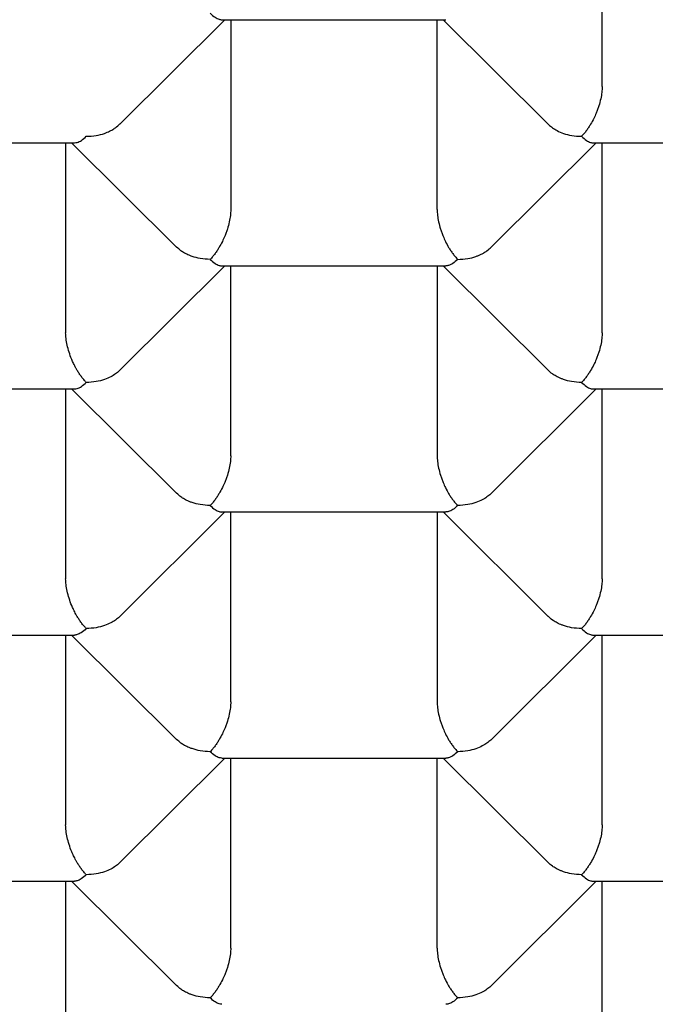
# Model space of a CAD drawing. Header units: millimetres. Extents: x 8 to 543, y 12 to 399.
# Tile 25 of 37: x 285.2 to 287.42, y 329.13 to 332.57. Entities that reach past the tile are written whole.
import ezdxf

# ---------------------------------------------------------------- set-up
doc = ezdxf.new("R2010")
doc.units = ezdxf.units.MM

msp = doc.modelspace()

# ---------------------------------------------------------------- linework, layer by layer
at = {"color": 7, "linetype": 'Continuous', "lineweight": 30}
for p, q in [((287.2372, 332.3355), (287.2372, 332.9992)), ((285.5504, 332.2042), (285.9176, 332.569)), ((285.9072, 332.569), (286.6905, 332.569)), ((285.9382, 332.569), (285.9382, 331.9053)), ((286.6599, 331.9053), (286.6599, 332.569)), ((286.6805, 332.569), (287.0476, 332.2043)), ((284.6085, 332.1388), (285.3919, 332.1388)), ((285.3608, 332.1388), (285.3608, 331.4751)), ((285.3815, 332.1388), (285.7486, 331.774)), ((286.8494, 331.774), (287.2166, 332.1388)), ((287.2063, 332.1388), (287.9896, 332.1388)), ((287.2372, 331.4751), (287.2372, 332.1388)), ((285.5505, 331.3439), (285.9176, 331.7086)), ((285.9072, 331.7086), (286.6905, 331.7086)), ((285.9382, 331.045), (285.9382, 331.7086)), ((286.6599, 331.7086), (286.6599, 331.045)), ((286.6805, 331.7086), (287.0477, 331.3439)), ((284.6085, 331.2784), (285.3919, 331.2784)), ((285.3608, 331.2784), (285.3608, 330.6148)), ((285.3815, 331.2784), (285.7486, 330.9137)), ((286.8495, 330.9138), (287.2166, 331.2784)), ((287.2063, 331.2784), (287.9896, 331.2784)), ((287.2372, 330.6148), (287.2372, 331.2784)), ((285.5505, 330.4836), (285.9176, 330.8483)), ((285.9072, 330.8483), (286.6905, 330.8483)), ((285.9382, 330.1846), (285.9382, 330.8483)), ((286.6599, 330.8483), (286.6599, 330.1846)), ((286.6805, 330.8483), (287.0477, 330.4835)), ((284.6085, 330.4181), (285.3915, 330.4181)), ((285.3608, 330.4181), (285.3608, 329.7544)), ((285.3815, 330.4181), (285.7486, 330.0533)), ((286.8495, 330.0534), (287.2166, 330.4181)), ((287.2063, 330.4181), (287.9896, 330.4181)), ((287.2372, 329.7544), (287.2372, 330.4181)), ((285.5505, 329.6232), (285.9176, 329.9879)), ((285.9075, 329.9879), (286.6905, 329.9879)), ((285.9382, 329.3242), (285.9382, 329.9879)), ((286.6599, 329.3242), (286.6599, 329.9879)), ((286.6805, 329.9879), (287.0477, 329.6231)), ((284.6085, 329.5577), (285.3915, 329.5577)), ((285.3608, 329.5577), (285.3608, 328.894)), ((285.3815, 329.5577), (285.7486, 329.1929)), ((286.8495, 329.193), (287.2166, 329.5577)), ((287.2063, 329.5577), (287.9896, 329.5577)), ((287.2372, 328.894), (287.2372, 329.5577))]:
    msp.add_line(p, q, dxfattribs=at)
for points, knots in [([(285, 336.8259), (285.072, 336.8256), (285.2159, 336.825), (285.4316, 336.8198), (285.6475, 336.8115), (285.8633, 336.7998), (286.0791, 336.7847), (286.2936, 336.7663), (286.5067, 336.7446), (286.7184, 336.7197), (286.9288, 336.6915), (287.1379, 336.6601), (287.3453, 336.6255), (287.5511, 336.5877), (287.755, 336.5467), (287.9602, 336.5019), (288.1664, 336.4531), (288.3734, 336.4001), (288.5776, 336.3439), (288.7776, 336.2847), (288.9732, 336.2229), (289.1644, 336.1584), (289.3525, 336.0908), (289.5372, 336.0204), (289.7184, 335.947), (289.896, 335.8708), (290.0699, 335.7918), (290.2429, 335.7087), (290.4145, 335.6214), (290.5843, 335.5297), (290.7495, 335.4353), (290.9072, 335.3397), (291.0575, 335.2432), (291.2007, 335.146), (291.3392, 335.0466), (291.4728, 334.9451), (291.6015, 334.8414), (291.7251, 334.7358), (291.8436, 334.6282), (291.9589, 334.5169), (292.0703, 334.4019), (292.1777, 334.2831), (292.2791, 334.1626), (292.3727, 334.0424), (292.4589, 333.9228), (292.538, 333.8039), (292.6113, 333.6838), (292.6787, 333.5625), (292.7403, 333.4403), (292.796, 333.3171), (292.8458, 333.1931), (292.8903, 333.0662), (292.9291, 332.9365), (292.9619, 332.804), (292.988, 332.671), (293.0047, 332.556), (293.0148, 332.4591), (293.0207, 332.3804), (293.0242, 332.3017), (293.0256, 332.2077), (293.023, 332.0986), (293.0143, 331.9745), (292.9996, 331.8502), (292.9791, 331.7259), (292.9526, 331.6018), (292.9203, 331.4783), (292.8823, 331.3557), (292.8385, 331.2338), (292.7891, 331.1127), (292.734, 330.9925), (292.6732, 330.8731), (292.6068, 330.7547), (292.5349, 330.6374), (292.4562, 330.5193), (292.3705, 330.4007), (292.2775, 330.2816), (292.1786, 330.1641), (292.0749, 330.0492), (291.9665, 329.937), (291.8537, 329.8274), (291.7356, 329.7197), (291.6124, 329.6139), (291.4842, 329.5101), (291.351, 329.4083), (291.2129, 329.3087), (291.0677, 329.2097), (290.9151, 329.1114), (290.7549, 329.0141), (290.5899, 328.9195), (290.423, 328.8292), (290.2545, 328.7432), (290.0848, 328.6612), (289.9113, 328.5819), (289.734, 328.5055), (289.553, 328.4318), (289.3686, 328.3611), (289.1809, 328.2933), (288.9867, 328.2274), (288.786, 328.1637), (288.5787, 328.1023), (288.3684, 328.0444), (288.1588, 327.9909), (287.9501, 327.9417), (287.7427, 327.8965), (287.5332, 327.8547), (287.3218, 327.8162), (287.1086, 327.7811), (286.8937, 327.7494), (286.6774, 327.7211), (286.4562, 327.6958), (286.23, 327.6738), (285.999, 327.6552), (285.7671, 327.6405), (285.5677, 327.6312), (285.4012, 327.6256), (285.2676, 327.6224), (285.1338, 327.6204), (285.0446, 327.6202), (285, 327.62)], [0, 0, 0, 0, 0.008562, 0.017126, 0.025688, 0.034306, 0.042926, 0.051544, 0.060113, 0.068684, 0.077255, 0.085824, 0.094392, 0.102963, 0.111535, 0.120103, 0.129088, 0.138077, 0.147065, 0.156051, 0.164847, 0.173647, 0.182447, 0.191243, 0.200039, 0.208839, 0.217639, 0.226435, 0.235684, 0.244937, 0.25419, 0.263438, 0.272235, 0.281035, 0.289834, 0.298631, 0.307427, 0.316227, 0.325027, 0.333823, 0.343072, 0.352325, 0.361577, 0.370826, 0.379622, 0.388422, 0.397222, 0.406018, 0.414815, 0.423615, 0.432414, 0.441211, 0.45046, 0.459712, 0.468965, 0.478214, 0.483657, 0.489101, 0.49455, 0.5, 0.508592, 0.517186, 0.525778, 0.534428, 0.543078, 0.551728, 0.560326, 0.568928, 0.577529, 0.586128, 0.594727, 0.603328, 0.61193, 0.620528, 0.629548, 0.638572, 0.647596, 0.656616, 0.665412, 0.674212, 0.683012, 0.691808, 0.700605, 0.709404, 0.718204, 0.727001, 0.736249, 0.745502, 0.754755, 0.764004, 0.7728, 0.7816, 0.7904, 0.799196, 0.807992, 0.816792, 0.825592, 0.834388, 0.843637, 0.85289, 0.862142, 0.871391, 0.880188, 0.888987, 0.897787, 0.906584, 0.91538, 0.92418, 0.93298, 0.941776, 0.951025, 0.960278, 0.96953, 0.978779, 0.984081, 0.989384, 0.994692, 1, 1, 1, 1]), ([(285.866, 332.5916), (285.8718, 332.5864), (285.8826, 332.5766), (285.8946, 332.571), (285.9022, 332.5693), (285.9055, 332.5689), (285.9071, 332.569), (285.9072, 332.569)], [0, 0, 0, 0, 0.4024868, 0.7491102, 0.8722774, 0.9865269, 1, 1, 1, 1]), ([(285, 326.8943), (285.0629, 326.8945), (285.1865, 326.8949), (285.3686, 326.8982), (285.5444, 326.9032), (285.7136, 326.9099), (285.8763, 326.918), (286.0324, 326.9274), (286.1781, 326.9376), (286.3137, 326.9483), (286.4395, 326.9592), (286.5597, 326.9707), (286.6745, 326.9825), (286.7838, 326.9945), (286.8939, 327.0074), (287.0041, 327.0212), (287.1135, 327.0356), (287.2151, 327.0498), (287.3091, 327.0635), (287.3955, 327.0766), (287.4694, 327.0883), (287.5318, 327.0985), (287.5838, 327.1071), (287.6312, 327.1152), (287.674, 327.1226), (287.7131, 327.1295), (287.7612, 327.1381), (287.822, 327.1492), (287.8981, 327.1634), (287.9807, 327.1794), (288.0695, 327.1972), (288.1646, 327.2168), (288.2567, 327.2365), (288.3448, 327.256), (288.4281, 327.2749), (288.5147, 327.2952), (288.6046, 327.3168), (288.6977, 327.3399), (288.7939, 327.3645), (288.8926, 327.3906), (288.9925, 327.4178), (289.0904, 327.4453), (289.1838, 327.4722), (289.2708, 327.4981), (289.3517, 327.5227), (289.4264, 327.546), (289.4953, 327.5679), (289.5586, 327.5884), (289.616, 327.6074), (289.6675, 327.6246), (289.7069, 327.638), (289.7358, 327.6479), (289.7552, 327.6546), (289.7722, 327.6605), (289.7864, 327.6655), (289.7982, 327.6696), (289.8098, 327.6736), (289.8236, 327.6785), (289.8417, 327.6849), (289.8634, 327.6926), (289.8878, 327.7014), (289.9139, 327.7108), (289.9474, 327.723), (289.9891, 327.7383), (290.0396, 327.7571), (290.0966, 327.7786), (290.1604, 327.8031), (290.2312, 327.8309), (290.3066, 327.861), (290.3849, 327.893), (290.4645, 327.9263), (290.5795, 327.9754), (290.7281, 328.0413), (290.8738, 328.1093), (290.9831, 328.1622), (291.0576, 328.199), (291.1314, 328.2363), (291.2045, 328.2739), (291.2765, 328.3119), (291.3408, 328.3465), (291.3956, 328.3765), (291.4398, 328.401), (291.4782, 328.4226), (291.5109, 328.4412), (291.5381, 328.4568), (291.5575, 328.468), (291.5706, 328.4756), (291.5786, 328.4803), (291.5858, 328.4844), (291.5944, 328.4895), (291.6067, 328.4967), (291.6226, 328.5061), (291.6413, 328.5171), (291.6616, 328.5292), (291.6836, 328.5424), (291.7058, 328.5558), (291.7274, 328.569), (291.7559, 328.5864), (291.7903, 328.6076), (291.8304, 328.6327), (291.8696, 328.6576), (291.9099, 328.6834), (291.9471, 328.7076), (291.9808, 328.7298), (292.0104, 328.7495), (292.0388, 328.7685), (292.0638, 328.7855), (292.083, 328.7986), (292.0967, 328.808), (292.106, 328.8144), (292.1139, 328.8199), (292.1222, 328.8256), (292.1342, 328.8339), (292.1507, 328.8454), (292.1724, 328.8607), (292.1979, 328.8787), (292.2269, 328.8994), (292.2583, 328.9221), (292.3138, 328.9626), (292.3924, 329.0214), (292.4663, 329.0788), (292.5145, 329.117), (292.5358, 329.1341), (292.555, 329.1496), (292.5716, 329.1631), (292.5858, 329.1747), (292.5977, 329.1845), (292.6096, 329.1943), (292.6236, 329.2059), (292.6419, 329.2212), (292.6639, 329.2397), (292.6876, 329.2598), (292.7131, 329.2817), (292.7387, 329.3039), (292.7641, 329.3261), (292.7872, 329.3466), (292.8084, 329.3655), (292.8285, 329.3837), (292.8479, 329.4013), (292.8672, 329.419), (292.8841, 329.4346), (292.8985, 329.4481), (292.911, 329.4598), (292.925, 329.4729), (292.9412, 329.4882), (292.9598, 329.506), (292.9796, 329.5252), (292.9995, 329.5445), (293.0247, 329.5693), (293.0541, 329.5986), (293.0867, 329.6316), (293.1151, 329.6608), (293.1398, 329.6865), (293.1611, 329.7089), (293.1795, 329.7285), (293.1951, 329.7453), (293.2066, 329.7577), (293.2148, 329.7667), (293.2217, 329.7742), (293.2308, 329.7841), (293.242, 329.7965), (293.2549, 329.8109), (293.2684, 329.8259), (293.2823, 329.8416), (293.2994, 329.861), (293.3191, 329.8837), (293.3412, 329.9094), (293.3618, 329.9337), (293.3807, 329.9562), (293.3956, 329.9741), (293.4065, 329.9874), (293.4142, 329.9968), (293.4212, 330.0054), (293.4275, 330.0131), (293.4339, 330.021), (293.4413, 330.0303), (293.4507, 330.042), (293.4621, 330.0563), (293.4751, 330.0728), (293.4888, 330.0903), (293.5022, 330.1076), (293.5186, 330.129), (293.5374, 330.1538), (293.5572, 330.1803), (293.5741, 330.2032), (293.5884, 330.2228), (293.6009, 330.2403), (293.6106, 330.2538), (293.6178, 330.2639), (293.6234, 330.2718), (293.6297, 330.2809), (293.6377, 330.2922), (293.6473, 330.3061), (293.6585, 330.3222), (293.6734, 330.3441), (293.6909, 330.3702), (293.7101, 330.3992), (293.7275, 330.4258), (293.743, 330.4499), (293.7566, 330.4714), (293.7685, 330.4904), (293.7776, 330.5051), (293.7845, 330.5163), (293.7902, 330.5257), (293.7967, 330.5364), (293.8045, 330.5492), (293.8162, 330.5688), (293.8314, 330.5945), (293.8494, 330.6257), (293.8674, 330.6574), (293.8851, 330.6891), (293.9008, 330.7179), (293.9139, 330.7424), (293.924, 330.7616), (293.9323, 330.7775), (293.9399, 330.792), (293.9477, 330.8074), (293.9557, 330.8231), (293.9635, 330.8387), (293.9711, 330.854), (293.9793, 330.8706), (293.988, 330.8888), (293.9974, 330.9083), (294.0066, 330.9279), (294.0152, 330.9464), (294.0225, 330.9623), (294.0286, 330.9757), (294.034, 330.9877), (294.0394, 330.9998), (294.046, 331.0147), (294.0538, 331.0326), (294.0628, 331.0535), (294.0732, 331.0781), (294.0848, 331.1062), (294.0975, 331.1377), (294.1096, 331.1685), (294.1207, 331.1974), (294.1304, 331.2233), (294.1393, 331.2477), (294.1483, 331.2727), (294.1575, 331.2991), (294.1669, 331.3265), (294.176, 331.354), (294.1852, 331.3823), (294.1945, 331.4117), (294.2039, 331.4427), (294.2133, 331.4745), (294.2226, 331.5069), (294.2315, 331.5394), (294.2389, 331.5675), (294.2448, 331.5902), (294.249, 331.607), (294.2529, 331.623), (294.257, 331.64), (294.2617, 331.6597), (294.2666, 331.6814), (294.2717, 331.7041), (294.2766, 331.7269), (294.2813, 331.7495), (294.2857, 331.7711), (294.2895, 331.7909), (294.2928, 331.808), (294.2957, 331.8241), (294.2989, 331.8415), (294.3025, 331.8622), (294.3064, 331.8855), (294.3103, 331.9099), (294.314, 331.9344), (294.319, 331.9688), (294.3247, 332.0122), (294.3308, 332.0641), (294.3359, 332.1148), (294.3403, 332.165), (294.3434, 332.2092), (294.3458, 332.2489), (294.3476, 332.2864), (294.3488, 332.3204), (294.3496, 332.3502), (294.35, 332.3744), (294.3504, 332.3999), (294.3504, 332.4185), (294.3505, 332.4274)], [0, 0, 0, 0, 0.012974, 0.025513, 0.037617, 0.049286, 0.06052, 0.071319, 0.081683, 0.090801, 0.099552, 0.107938, 0.115957, 0.123611, 0.130898, 0.139142, 0.146861, 0.154054, 0.160722, 0.166865, 0.172483, 0.176529, 0.18025, 0.183647, 0.186719, 0.189467, 0.192075, 0.197099, 0.202602, 0.208583, 0.215043, 0.221982, 0.2294, 0.235277, 0.241425, 0.247841, 0.254527, 0.261483, 0.268709, 0.276204, 0.283839, 0.291452, 0.298617, 0.305335, 0.311606, 0.31743, 0.322806, 0.32781, 0.332352, 0.336432, 0.340049, 0.34176, 0.343337, 0.344705, 0.345842, 0.346749, 0.34753, 0.348625, 0.350084, 0.351888, 0.353865, 0.355973, 0.358214, 0.362, 0.366112, 0.370549, 0.375986, 0.381844, 0.388122, 0.394789, 0.401533, 0.408269, 0.42412, 0.439934, 0.446632, 0.453323, 0.460007, 0.466685, 0.473356, 0.479945, 0.484639, 0.488811, 0.49246, 0.495587, 0.498191, 0.500272, 0.501209, 0.501982, 0.502591, 0.503279, 0.504475, 0.506187, 0.507895, 0.509922, 0.512158, 0.514346, 0.516475, 0.518545, 0.522785, 0.526755, 0.530573, 0.534643, 0.538999, 0.541967, 0.545055, 0.548163, 0.550803, 0.552906, 0.554184, 0.55513, 0.555843, 0.556703, 0.557749, 0.559648, 0.561959, 0.564681, 0.567814, 0.571312, 0.5749, 0.585929, 0.597355, 0.599974, 0.602486, 0.604712, 0.606649, 0.608298, 0.609659, 0.610844, 0.61247, 0.614631, 0.617328, 0.620307, 0.623117, 0.626523, 0.629621, 0.632411, 0.635057, 0.637482, 0.639909, 0.642343, 0.644783, 0.646312, 0.647843, 0.649572, 0.651657, 0.654099, 0.656794, 0.659404, 0.661903, 0.666779, 0.671168, 0.67507, 0.678403, 0.68135, 0.683924, 0.686125, 0.687953, 0.6888, 0.689627, 0.690901, 0.692689, 0.694454, 0.696498, 0.698543, 0.700533, 0.704012, 0.707309, 0.710425, 0.713344, 0.715941, 0.717245, 0.718439, 0.719523, 0.720497, 0.721389, 0.722527, 0.724001, 0.725809, 0.727952, 0.730227, 0.732402, 0.734478, 0.738264, 0.741666, 0.744379, 0.746807, 0.748967, 0.750858, 0.751818, 0.752701, 0.753777, 0.755169, 0.756876, 0.758899, 0.761097, 0.764916, 0.768449, 0.771696, 0.774612, 0.777227, 0.779516, 0.781479, 0.782547, 0.783577, 0.784854, 0.786398, 0.78821, 0.791887, 0.795625, 0.799395, 0.803198, 0.806933, 0.809627, 0.811889, 0.81372, 0.815246, 0.817031, 0.819147, 0.820762, 0.822544, 0.824495, 0.826615, 0.828904, 0.831318, 0.833494, 0.835345, 0.836875, 0.838155, 0.839539, 0.841077, 0.843324, 0.845781, 0.848321, 0.851841, 0.855498, 0.859172, 0.862472, 0.865421, 0.868048, 0.870867, 0.873947, 0.877094, 0.880213, 0.883325, 0.886718, 0.890226, 0.893838, 0.897494, 0.901188, 0.904832, 0.90698, 0.908839, 0.910477, 0.912362, 0.914576, 0.91709, 0.91965, 0.922202, 0.924745, 0.92724, 0.929453, 0.931346, 0.932985, 0.934825, 0.937184, 0.939872, 0.942619, 0.945345, 0.948051, 0.954077, 0.959788, 0.965339, 0.970936, 0.976215, 0.980183, 0.984496, 0.989089, 0.991914, 0.994792, 0.997495, 1, 1, 1, 1]), ([(287.2372, 332.3355), (287.237, 332.3288), (287.2364, 332.3152), (287.2322, 332.2919), (287.2273, 332.2736), (287.2233, 332.2612), (287.2211, 332.2548), (287.2187, 332.2484), (287.2145, 332.2379), (287.2072, 332.2224), (287.1982, 332.206), (287.1896, 332.1921), (287.1821, 332.1813), (287.1739, 332.1707), (287.1681, 332.1646), (287.1651, 332.1614)], [0, 0, 0, 0, 0.1112533, 0.2270258, 0.3485209, 0.3799693, 0.4118561, 0.4441956, 0.4770013, 0.5734838, 0.6926658, 0.7608861, 0.8348426, 0.9145449, 1, 1, 1, 1]), ([(285.433, 332.1614), (285.4447, 332.162), (285.4663, 332.163), (285.4905, 332.1694), (285.5058, 332.1752), (285.5145, 332.1792), (285.5223, 332.1832), (285.529, 332.1873), (285.5389, 332.1938), (285.5453, 332.1999), (285.5501, 332.2045)], [0, 0, 0, 0, 0.263186, 0.489843, 0.570382, 0.645089, 0.713982, 0.777081, 0.834413, 1, 1, 1, 1]), ([(287.0477, 332.2043), (287.0485, 332.2035), (287.0511, 332.2008), (287.0562, 332.1965), (287.0657, 332.1893), (287.0804, 332.1802), (287.1029, 332.1706), (287.1317, 332.163), (287.1534, 332.162), (287.1651, 332.1614)], [0, 0, 0, 0, 0.028196, 0.096507, 0.166127, 0.320075, 0.510241, 0.736847, 1, 1, 1, 1]), ([(285.3919, 332.1391), (285.3951, 332.1393), (285.4027, 332.1398), (285.4165, 332.1465), (285.4272, 332.1562), (285.433, 332.1614)], [0, 0, 0, 0, 0.250465, 0.597266, 1, 1, 1, 1]), ([(287.1651, 332.1614), (287.1708, 332.1562), (287.1816, 332.1465), (287.1936, 332.1409), (287.2013, 332.1391), (287.2045, 332.1387), (287.2061, 332.1388), (287.2063, 332.1388)], [0, 0, 0, 0, 0.4024868, 0.7491102, 0.8722774, 0.9865269, 1, 1, 1, 1]), ([(285.9382, 331.9053), (285.9379, 331.8986), (285.9374, 331.885), (285.9332, 331.8617), (285.9283, 331.8434), (285.9243, 331.831), (285.922, 331.8246), (285.9196, 331.8183), (285.9154, 331.8078), (285.9082, 331.7922), (285.8992, 331.7758), (285.8906, 331.7619), (285.8831, 331.7511), (285.8748, 331.7405), (285.869, 331.7344), (285.866, 331.7312)], [0, 0, 0, 0, 0.111253, 0.227026, 0.348521, 0.379969, 0.411856, 0.444196, 0.477001, 0.573484, 0.692666, 0.760886, 0.834843, 0.914545, 1, 1, 1, 1]), ([(286.6599, 331.9053), (286.6601, 331.8986), (286.6606, 331.885), (286.6647, 331.8616), (286.6697, 331.8434), (286.6738, 331.831), (286.676, 331.8246), (286.6784, 331.8182), (286.6827, 331.8078), (286.6896, 331.7921), (286.6984, 331.7756), (286.7071, 331.7618), (286.7147, 331.751), (286.7232, 331.7405), (286.729, 331.7344), (286.7321, 331.7312)], [0, 0, 0, 0, 0.111253, 0.227026, 0.348521, 0.379969, 0.411856, 0.444196, 0.477001, 0.573484, 0.692666, 0.760886, 0.834843, 0.914545, 1, 1, 1, 1]), ([(285.866, 331.7312), (285.8544, 331.7318), (285.8327, 331.7329), (285.8085, 331.7395), (285.7932, 331.7453), (285.7845, 331.7492), (285.7768, 331.7531), (285.77, 331.7571), (285.7601, 331.7636), (285.7537, 331.7698), (285.7489, 331.7744)], [0, 0, 0, 0, 0.263142, 0.489761, 0.570286, 0.644981, 0.713862, 0.776951, 0.834274, 1, 1, 1, 1]), ([(286.7321, 331.7312), (286.7437, 331.7318), (286.7654, 331.7328), (286.7896, 331.7392), (286.8049, 331.745), (286.8136, 331.749), (286.8213, 331.753), (286.8281, 331.7571), (286.8379, 331.7636), (286.8444, 331.7698), (286.8491, 331.7743)], [0, 0, 0, 0, 0.263186, 0.489843, 0.570382, 0.645089, 0.713982, 0.777081, 0.834413, 1, 1, 1, 1]), ([(285.866, 331.7312), (285.8718, 331.726), (285.8826, 331.7163), (285.8946, 331.7107), (285.9022, 331.709), (285.9055, 331.7086), (285.9071, 331.7086), (285.9072, 331.7087)], [0, 0, 0, 0, 0.402487, 0.74911, 0.872277, 0.986527, 1, 1, 1, 1]), ([(286.7321, 331.7312), (286.7262, 331.726), (286.7153, 331.7164), (286.703, 331.7108), (286.6954, 331.7091), (286.6923, 331.7087), (286.6907, 331.7087), (286.6905, 331.7087)], [0, 0, 0, 0, 0.40186, 0.747943, 0.870919, 0.98499, 1, 1, 1, 1]), ([(285, 327.5719), (285.0522, 327.572), (285.1548, 327.5724), (285.3062, 327.5749), (285.4525, 327.5788), (285.5936, 327.584), (285.7288, 327.5902), (285.8581, 327.5974), (285.9815, 327.6053), (286.0999, 327.614), (286.2199, 327.6237), (286.3409, 327.6346), (286.4621, 327.6466), (286.5762, 327.6588), (286.6832, 327.6712), (286.7831, 327.6835), (286.8753, 327.6955), (286.96, 327.7071), (287.0372, 327.7181), (287.1079, 327.7286), (287.1721, 327.7385), (287.2298, 327.7477), (287.281, 327.756), (287.3261, 327.7635), (287.3651, 327.7701), (287.3977, 327.7758), (287.4237, 327.7803), (287.4431, 327.7837), (287.4559, 327.786), (287.4637, 327.7874), (287.4704, 327.7886), (287.4796, 327.7903), (287.4921, 327.7925), (287.5066, 327.7952), (287.5223, 327.798), (287.5392, 327.8011), (287.5571, 327.8045), (287.5836, 327.8094), (287.6198, 327.8163), (287.666, 327.8252), (287.7148, 327.8348), (287.7647, 327.8449), (287.8153, 327.8553), (287.8666, 327.8661), (287.9452, 327.8829), (288.0522, 327.9066), (288.1883, 327.9384), (288.3282, 327.9727), (288.4721, 328.0099), (288.6097, 328.0472), (288.7407, 328.0845), (288.8646, 328.1212), (288.991, 328.1603), (289.0929, 328.193), (289.1699, 328.2185), (289.2214, 328.2359), (289.2733, 328.2536), (289.3255, 328.2718), (289.3769, 328.29), (289.4259, 328.3076), (289.4708, 328.324), (289.5127, 328.3394), (289.5511, 328.3538), (289.5856, 328.3669), (289.6147, 328.378), (289.6363, 328.3863), (289.6515, 328.3922), (289.6615, 328.3961), (289.6696, 328.3992), (289.6774, 328.4023), (289.6882, 328.4065), (289.7044, 328.4129), (289.7268, 328.4218), (289.7532, 328.4323), (289.7878, 328.4462), (289.8294, 328.4632), (289.8861, 328.4866), (289.9532, 328.5148), (290.03, 328.548), (290.1084, 328.5826), (290.1747, 328.6126), (290.2281, 328.6372), (290.2683, 328.656), (290.306, 328.6738), (290.3407, 328.6904), (290.3736, 328.7063), (290.4091, 328.7236), (290.4478, 328.7427), (290.4908, 328.7642), (290.5371, 328.7877), (290.5875, 328.8136), (290.633, 328.8374), (290.6723, 328.8583), (290.7029, 328.8747), (290.7309, 328.8899), (290.7525, 328.9017), (290.7684, 328.9104), (290.7795, 328.9165), (290.7891, 328.9218), (290.7984, 328.927), (290.8101, 328.9335), (290.8258, 328.9423), (290.8461, 328.9537), (290.869, 328.9667), (290.8931, 328.9804), (290.9168, 328.9941), (290.9499, 329.0133), (290.9913, 329.0376), (291.0385, 329.0658), (291.0809, 329.0915), (291.1182, 329.1144), (291.1511, 329.1349), (291.1772, 329.1513), (291.1972, 329.164), (291.2118, 329.1733), (291.2227, 329.1803), (291.2318, 329.1861), (291.241, 329.1921), (291.2534, 329.2001), (291.2719, 329.2121), (291.2954, 329.2275), (291.3225, 329.2454), (291.3489, 329.263), (291.3741, 329.28), (291.3987, 329.2966), (291.4223, 329.3128), (291.4444, 329.3281), (291.4639, 329.3417), (291.4803, 329.3532), (291.4937, 329.3627), (291.505, 329.3707), (291.5161, 329.3786), (291.5288, 329.3876), (291.5442, 329.3987), (291.5623, 329.4118), (291.5826, 329.4265), (291.6116, 329.4478), (291.647, 329.4741), (291.687, 329.5044), (291.723, 329.532), (291.7548, 329.5567), (291.7807, 329.5771), (291.8033, 329.595), (291.8251, 329.6125), (291.8498, 329.6325), (291.8763, 329.6541), (291.903, 329.6762), (291.9292, 329.6981), (291.9545, 329.7195), (291.9784, 329.74), (291.9991, 329.7578), (292.0162, 329.7728), (292.0306, 329.7854), (292.0452, 329.7982), (292.0611, 329.8124), (292.079, 329.8284), (292.0984, 329.8459), (292.1184, 329.8642), (292.1384, 329.8825), (292.1593, 329.902), (292.181, 329.9224), (292.2028, 329.943), (292.2221, 329.9616), (292.2374, 329.9763), (292.2502, 329.9888), (292.2625, 330.0009), (292.2772, 330.0153), (292.2934, 330.0315), (292.3145, 330.0527), (292.3389, 330.0774), (292.3656, 330.1049), (292.39, 330.1304), (292.4116, 330.1532), (292.4287, 330.1716), (292.4418, 330.1857), (292.4521, 330.1969), (292.4629, 330.2087), (292.4756, 330.2226), (292.4904, 330.239), (292.5068, 330.2574), (292.5229, 330.2756), (292.5384, 330.2933), (292.5529, 330.31), (292.5669, 330.3262), (292.5794, 330.3409), (292.5901, 330.3535), (292.5995, 330.3648), (292.6104, 330.3777), (292.624, 330.3941), (292.6405, 330.4142), (292.658, 330.4357), (292.6755, 330.4575), (292.6981, 330.486), (292.725, 330.5206), (292.7549, 330.5599), (292.7826, 330.5971), (292.8089, 330.6332), (292.8355, 330.6703), (292.8637, 330.7107), (292.8884, 330.747), (292.9086, 330.7772), (292.9221, 330.7976), (292.9333, 330.8149), (292.9428, 330.8296), (292.9512, 330.8428), (292.9595, 330.8558), (292.97, 330.8725), (292.9836, 330.8944), (293.0007, 330.9222), (293.0198, 330.9542), (293.0392, 330.987), (293.0579, 331.0197), (293.0752, 331.0503), (293.0913, 331.0796), (293.1057, 331.1061), (293.1182, 331.1296), (293.1294, 331.151), (293.1406, 331.1727), (293.1526, 331.1962), (293.1656, 331.2223), (293.1791, 331.2499), (293.1918, 331.2764), (293.2033, 331.3008), (293.2132, 331.3222), (293.2219, 331.3414), (293.2301, 331.3597), (293.2384, 331.3784), (293.2487, 331.402), (293.2608, 331.4303), (293.2747, 331.4638), (293.2877, 331.4959), (293.2995, 331.526), (293.3096, 331.5523), (293.3186, 331.5765), (293.3253, 331.5946), (293.3299, 331.6072), (293.3329, 331.6156), (293.3364, 331.6255), (293.3409, 331.6384), (293.3467, 331.6549), (293.3526, 331.6722), (293.3566, 331.6841), (293.3583, 331.6892)], [0, 0, 0, 0, 0.013558, 0.026681, 0.039369, 0.05162, 0.063435, 0.074613, 0.08537, 0.095704, 0.105615, 0.116864, 0.127513, 0.137563, 0.147013, 0.155863, 0.164112, 0.171571, 0.17846, 0.18478, 0.19053, 0.19571, 0.20032, 0.204361, 0.207909, 0.21086, 0.213212, 0.214966, 0.216122, 0.21668, 0.217092, 0.217954, 0.219164, 0.220487, 0.221912, 0.223439, 0.225069, 0.226802, 0.230656, 0.234937, 0.23944, 0.244011, 0.248651, 0.253359, 0.258136, 0.270376, 0.283045, 0.296142, 0.309707, 0.32381, 0.335456, 0.347447, 0.359783, 0.372464, 0.377541, 0.382671, 0.387855, 0.393092, 0.398375, 0.403384, 0.407952, 0.412081, 0.416181, 0.419729, 0.422723, 0.425164, 0.426416, 0.427449, 0.428263, 0.428919, 0.429873, 0.431615, 0.433968, 0.436846, 0.439865, 0.444798, 0.449963, 0.457841, 0.466203, 0.474778, 0.483285, 0.487715, 0.492129, 0.496319, 0.500004, 0.503606, 0.507302, 0.511862, 0.516615, 0.521842, 0.52758, 0.533829, 0.537484, 0.541194, 0.544475, 0.547262, 0.548761, 0.550065, 0.551173, 0.55214, 0.553352, 0.55528, 0.557694, 0.560554, 0.563454, 0.56629, 0.569063, 0.575346, 0.581276, 0.586271, 0.59095, 0.595055, 0.598533, 0.60072, 0.602557, 0.604044, 0.604833, 0.605981, 0.607545, 0.609525, 0.613001, 0.616524, 0.619914, 0.623171, 0.626295, 0.629463, 0.632416, 0.634981, 0.637147, 0.638915, 0.640321, 0.64164, 0.643328, 0.645387, 0.647816, 0.650616, 0.653578, 0.659572, 0.66508, 0.670103, 0.674564, 0.678409, 0.681053, 0.684155, 0.687724, 0.691661, 0.69558, 0.699372, 0.703109, 0.706745, 0.710023, 0.71236, 0.714441, 0.716533, 0.718948, 0.721686, 0.72469, 0.72787, 0.730968, 0.733978, 0.737681, 0.741213, 0.744317, 0.746933, 0.748538, 0.750527, 0.752907, 0.755669, 0.7585, 0.763301, 0.767775, 0.771922, 0.775658, 0.778822, 0.780783, 0.782433, 0.784205, 0.786423, 0.789088, 0.792041, 0.795163, 0.797732, 0.800406, 0.803048, 0.805355, 0.807316, 0.808943, 0.810621, 0.813371, 0.816585, 0.819973, 0.823335, 0.826671, 0.833104, 0.839224, 0.844593, 0.850015, 0.855537, 0.861306, 0.868126, 0.87171, 0.874714, 0.877189, 0.879346, 0.881206, 0.882992, 0.885071, 0.888529, 0.892584, 0.897224, 0.902445, 0.906852, 0.911342, 0.915665, 0.919428, 0.922712, 0.925704, 0.928594, 0.931919, 0.935716, 0.939648, 0.943607, 0.946901, 0.949923, 0.952578, 0.954971, 0.957565, 0.96039, 0.964854, 0.969357, 0.97428, 0.978184, 0.981812, 0.985102, 0.988114, 0.989235, 0.990322, 0.991582, 0.993285, 0.995435, 0.998031, 1, 1, 1, 1]), ([(285.433, 331.301), (285.43, 331.3042), (285.4242, 331.3103), (285.416, 331.3209), (285.4085, 331.3317), (285.4021, 331.342), (285.3968, 331.3512), (285.3924, 331.3594), (285.3885, 331.3673), (285.385, 331.3746), (285.3794, 331.3876), (285.3725, 331.4066), (285.3659, 331.4315), (285.3616, 331.4548), (285.3611, 331.4685), (285.3608, 331.4751)], [0, 0, 0, 0, 0.085442, 0.165135, 0.239087, 0.307307, 0.35777, 0.404579, 0.447745, 0.48728, 0.523202, 0.651453, 0.772947, 0.888728, 1, 1, 1, 1]), ([(287.2372, 331.4751), (287.237, 331.4685), (287.2364, 331.4548), (287.2322, 331.4315), (287.2273, 331.4132), (287.2233, 331.4008), (287.2211, 331.3945), (287.2187, 331.3881), (287.2145, 331.3776), (287.2072, 331.362), (287.1982, 331.3456), (287.1896, 331.3317), (287.1821, 331.3209), (287.1739, 331.3103), (287.1681, 331.3042), (287.1651, 331.301)], [0, 0, 0, 0, 0.111253, 0.227026, 0.348521, 0.379969, 0.411856, 0.444196, 0.477001, 0.573484, 0.692666, 0.760886, 0.834843, 0.914545, 1, 1, 1, 1]), ([(285.5504, 331.344), (285.5496, 331.3432), (285.547, 331.3405), (285.5419, 331.3361), (285.5324, 331.3289), (285.5176, 331.32), (285.4952, 331.3106), (285.4664, 331.3028), (285.4447, 331.3016), (285.433, 331.301)], [0, 0, 0, 0, 0.0283361, 0.0966371, 0.1662475, 0.3201727, 0.5103119, 0.7368849, 1, 1, 1, 1]), ([(287.1651, 331.301), (287.1534, 331.3016), (287.1317, 331.3028), (287.1075, 331.3093), (287.0922, 331.3151), (287.0835, 331.319), (287.0758, 331.323), (287.0691, 331.3269), (287.0592, 331.3334), (287.0527, 331.3396), (287.048, 331.3442)], [0, 0, 0, 0, 0.263142, 0.489761, 0.570286, 0.644981, 0.713862, 0.776951, 0.834274, 1, 1, 1, 1]), ([(285.3919, 331.2787), (285.3951, 331.2789), (285.4027, 331.2794), (285.4165, 331.2862), (285.4272, 331.2959), (285.433, 331.301)], [0, 0, 0, 0, 0.250465, 0.597266, 1, 1, 1, 1]), ([(287.1651, 331.301), (287.1708, 331.2958), (287.1816, 331.2861), (287.1936, 331.2805), (287.2013, 331.2788), (287.2045, 331.2784), (287.2061, 331.2785), (287.2063, 331.2785)], [0, 0, 0, 0, 0.402487, 0.74911, 0.872277, 0.986527, 1, 1, 1, 1]), ([(285.9382, 331.045), (285.9379, 331.0383), (285.9374, 331.0246), (285.9332, 331.0013), (285.9283, 330.983), (285.9243, 330.9706), (285.922, 330.9643), (285.9196, 330.9579), (285.9154, 330.9474), (285.9082, 330.9319), (285.8992, 330.9154), (285.8906, 330.9016), (285.8831, 330.8907), (285.8748, 330.8801), (285.869, 330.874), (285.866, 330.8709)], [0, 0, 0, 0, 0.111253, 0.227026, 0.348521, 0.379969, 0.411856, 0.444196, 0.477001, 0.573484, 0.692666, 0.760886, 0.834843, 0.914545, 1, 1, 1, 1]), ([(286.6599, 331.045), (286.6601, 331.0383), (286.6606, 331.0246), (286.6647, 331.0013), (286.6697, 330.983), (286.6738, 330.9706), (286.676, 330.9643), (286.6784, 330.9579), (286.6827, 330.9474), (286.6896, 330.9318), (286.6984, 330.9153), (286.7071, 330.9014), (286.7147, 330.8906), (286.7232, 330.8801), (286.729, 330.874), (286.7321, 330.8709)], [0, 0, 0, 0, 0.111253, 0.227026, 0.348521, 0.379969, 0.411856, 0.444196, 0.477001, 0.573484, 0.692666, 0.760886, 0.834843, 0.914545, 1, 1, 1, 1]), ([(285.866, 330.8709), (285.8544, 330.8715), (285.8327, 330.8726), (285.8085, 330.8792), (285.7932, 330.8849), (285.7845, 330.8888), (285.7768, 330.8928), (285.77, 330.8968), (285.7601, 330.9032), (285.7537, 330.9094), (285.7489, 330.914)], [0, 0, 0, 0, 0.263142, 0.489761, 0.570286, 0.644981, 0.713862, 0.776951, 0.834274, 1, 1, 1, 1]), ([(286.8494, 330.9138), (286.8487, 330.913), (286.846, 330.9103), (286.8409, 330.9059), (286.8315, 330.8987), (286.8167, 330.8899), (286.7942, 330.8804), (286.7654, 330.8726), (286.7437, 330.8715), (286.7321, 330.8709)], [0, 0, 0, 0, 0.028336, 0.096637, 0.166248, 0.320173, 0.510312, 0.736885, 1, 1, 1, 1]), ([(285.866, 330.8709), (285.8718, 330.8656), (285.8826, 330.8559), (285.8946, 330.8503), (285.9022, 330.8486), (285.9055, 330.8482), (285.9071, 330.8483), (285.9072, 330.8483)], [0, 0, 0, 0, 0.402487, 0.74911, 0.872277, 0.986527, 1, 1, 1, 1]), ([(286.7321, 330.8709), (286.7262, 330.8657), (286.7153, 330.856), (286.703, 330.8505), (286.6954, 330.8487), (286.6923, 330.8483), (286.6907, 330.8484), (286.6905, 330.8484)], [0, 0, 0, 0, 0.40186, 0.747943, 0.870919, 0.98499, 1, 1, 1, 1]), ([(285.433, 330.4407), (285.43, 330.4438), (285.4242, 330.4499), (285.416, 330.4605), (285.4085, 330.4714), (285.4021, 330.4816), (285.3968, 330.4909), (285.3924, 330.4991), (285.3885, 330.5069), (285.385, 330.5143), (285.3794, 330.5272), (285.3725, 330.5463), (285.3659, 330.5711), (285.3616, 330.5944), (285.3611, 330.6081), (285.3608, 330.6148)], [0, 0, 0, 0, 0.085442, 0.165135, 0.239087, 0.307307, 0.35777, 0.404579, 0.447745, 0.48728, 0.523202, 0.651453, 0.772947, 0.888728, 1, 1, 1, 1]), ([(287.2372, 330.6148), (287.237, 330.6081), (287.2364, 330.5944), (287.2322, 330.5711), (287.2273, 330.5528), (287.2233, 330.5405), (287.2211, 330.5341), (287.2187, 330.5277), (287.2145, 330.5172), (287.2072, 330.5017), (287.1982, 330.4852), (287.1896, 330.4714), (287.1821, 330.4605), (287.1739, 330.4499), (287.1681, 330.4438), (287.1651, 330.4407)], [0, 0, 0, 0, 0.1112533, 0.2270258, 0.3485209, 0.3799693, 0.4118561, 0.4441956, 0.4770013, 0.5734838, 0.6926658, 0.7608861, 0.8348426, 0.9145449, 1, 1, 1, 1]), ([(285.5504, 330.4836), (285.5496, 330.4828), (285.547, 330.4801), (285.5419, 330.4757), (285.5324, 330.4685), (285.5176, 330.4597), (285.4952, 330.4502), (285.4664, 330.4424), (285.4447, 330.4413), (285.433, 330.4407)], [0, 0, 0, 0, 0.028336, 0.096637, 0.166248, 0.320173, 0.510312, 0.736885, 1, 1, 1, 1]), ([(287.1651, 330.4407), (287.1534, 330.4413), (287.1317, 330.4424), (287.1075, 330.449), (287.0922, 330.4548), (287.0835, 330.4586), (287.0758, 330.4626), (287.0691, 330.4666), (287.0592, 330.4731), (287.0527, 330.4792), (287.048, 330.4838)], [0, 0, 0, 0, 0.263142, 0.489761, 0.570286, 0.644981, 0.713862, 0.776951, 0.834274, 1, 1, 1, 1]), ([(285.433, 330.4407), (285.4271, 330.4355), (285.4162, 330.4258), (285.404, 330.4203), (285.3964, 330.4185), (285.3932, 330.4181), (285.3917, 330.4182), (285.3915, 330.4182)], [0, 0, 0, 0, 0.40186, 0.747943, 0.870919, 0.98499, 1, 1, 1, 1]), ([(287.1651, 330.4407), (287.1708, 330.4355), (287.1816, 330.4257), (287.1936, 330.4201), (287.2013, 330.4184), (287.2045, 330.418), (287.2061, 330.4181), (287.2063, 330.4181)], [0, 0, 0, 0, 0.402487, 0.74911, 0.872277, 0.986527, 1, 1, 1, 1]), ([(285.9382, 330.1846), (285.9379, 330.1779), (285.9374, 330.1643), (285.9332, 330.1409), (285.9283, 330.1227), (285.9243, 330.1103), (285.922, 330.1039), (285.9196, 330.0975), (285.9154, 330.087), (285.9082, 330.0715), (285.8992, 330.0551), (285.8906, 330.0412), (285.8831, 330.0304), (285.8748, 330.0197), (285.869, 330.0137), (285.866, 330.0105)], [0, 0, 0, 0, 0.111253, 0.227026, 0.348521, 0.379969, 0.411856, 0.444196, 0.477001, 0.573484, 0.692666, 0.760886, 0.834843, 0.914545, 1, 1, 1, 1]), ([(286.6599, 330.1846), (286.6601, 330.1779), (286.6606, 330.1642), (286.6647, 330.1409), (286.6697, 330.1226), (286.6738, 330.1103), (286.676, 330.1039), (286.6784, 330.0975), (286.6827, 330.087), (286.6896, 330.0714), (286.6984, 330.0549), (286.7071, 330.0411), (286.7147, 330.0303), (286.7232, 330.0197), (286.729, 330.0136), (286.7321, 330.0105)], [0, 0, 0, 0, 0.111253, 0.227026, 0.348521, 0.379969, 0.411856, 0.444196, 0.477001, 0.573484, 0.692666, 0.760886, 0.834843, 0.914545, 1, 1, 1, 1]), ([(285.866, 330.0105), (285.8544, 330.0111), (285.8327, 330.0122), (285.8085, 330.0188), (285.7932, 330.0246), (285.7845, 330.0284), (285.7768, 330.0324), (285.77, 330.0364), (285.7601, 330.0429), (285.7537, 330.049), (285.7489, 330.0536)], [0, 0, 0, 0, 0.263142, 0.489761, 0.570286, 0.644981, 0.713862, 0.776951, 0.834274, 1, 1, 1, 1]), ([(286.8494, 330.0535), (286.8487, 330.0527), (286.846, 330.0499), (286.8409, 330.0456), (286.8315, 330.0383), (286.8167, 330.0295), (286.7942, 330.02), (286.7654, 330.0122), (286.7437, 330.0111), (286.7321, 330.0105)], [0, 0, 0, 0, 0.028336, 0.096637, 0.166248, 0.320173, 0.510312, 0.736885, 1, 1, 1, 1]), ([(285.9075, 329.9882), (285.9044, 329.9885), (285.8969, 329.989), (285.8828, 329.9957), (285.8719, 330.0053), (285.866, 330.0105)], [0, 0, 0, 0, 0.251645, 0.5979, 1, 1, 1, 1]), ([(286.7321, 330.0105), (286.7262, 330.0053), (286.7153, 329.9956), (286.703, 329.9901), (286.6954, 329.9884), (286.6923, 329.9879), (286.6907, 329.988), (286.6905, 329.988)], [0, 0, 0, 0, 0.40186, 0.747943, 0.870919, 0.98499, 1, 1, 1, 1]), ([(285.433, 329.5803), (285.43, 329.5835), (285.4242, 329.5896), (285.416, 329.6002), (285.4085, 329.611), (285.4021, 329.6212), (285.3968, 329.6305), (285.3924, 329.6387), (285.3885, 329.6465), (285.385, 329.6539), (285.3794, 329.6669), (285.3725, 329.6859), (285.3659, 329.7108), (285.3616, 329.7341), (285.3611, 329.7477), (285.3608, 329.7544)], [0, 0, 0, 0, 0.085442, 0.165135, 0.239087, 0.307307, 0.35777, 0.404579, 0.447745, 0.48728, 0.523202, 0.651453, 0.772947, 0.888728, 1, 1, 1, 1]), ([(287.2372, 329.7544), (287.237, 329.7477), (287.2364, 329.7341), (287.2322, 329.7108), (287.2273, 329.6925), (287.2233, 329.6801), (287.2211, 329.6737), (287.2187, 329.6673), (287.2145, 329.6569), (287.2072, 329.6413), (287.1982, 329.6249), (287.1896, 329.611), (287.1821, 329.6002), (287.1739, 329.5896), (287.1681, 329.5835), (287.1651, 329.5803)], [0, 0, 0, 0, 0.111253, 0.227026, 0.348521, 0.379969, 0.411856, 0.444196, 0.477001, 0.573484, 0.692666, 0.760886, 0.834843, 0.914545, 1, 1, 1, 1]), ([(285.5504, 329.6233), (285.5496, 329.6225), (285.547, 329.6197), (285.5419, 329.6154), (285.5324, 329.6081), (285.5176, 329.5993), (285.4952, 329.5899), (285.4664, 329.582), (285.4447, 329.5809), (285.433, 329.5803)], [0, 0, 0, 0, 0.028336, 0.096637, 0.166248, 0.320173, 0.510312, 0.736885, 1, 1, 1, 1]), ([(287.1651, 329.5803), (287.1534, 329.5809), (287.1317, 329.582), (287.1075, 329.5886), (287.0922, 329.5944), (287.0835, 329.5983), (287.0758, 329.6022), (287.0691, 329.6062), (287.0592, 329.6127), (287.0527, 329.6189), (287.048, 329.6234)], [0, 0, 0, 0, 0.263142, 0.489761, 0.570286, 0.644981, 0.713862, 0.776951, 0.834274, 1, 1, 1, 1]), ([(285.433, 329.5803), (285.4271, 329.5751), (285.4162, 329.5654), (285.404, 329.5599), (285.3964, 329.5582), (285.3932, 329.5577), (285.3917, 329.5578), (285.3915, 329.5578)], [0, 0, 0, 0, 0.40186, 0.747943, 0.870919, 0.98499, 1, 1, 1, 1]), ([(287.1651, 329.5803), (287.1708, 329.5751), (287.1816, 329.5654), (287.1936, 329.5598), (287.2013, 329.558), (287.2045, 329.5576), (287.2061, 329.5577), (287.2063, 329.5577)], [0, 0, 0, 0, 0.402487, 0.74911, 0.872277, 0.986527, 1, 1, 1, 1]), ([(285.9382, 329.3242), (285.9379, 329.3175), (285.9374, 329.3039), (285.9332, 329.2806), (285.9283, 329.2623), (285.9243, 329.2499), (285.922, 329.2435), (285.9196, 329.2372), (285.9154, 329.2267), (285.9082, 329.2111), (285.8992, 329.1947), (285.8906, 329.1808), (285.8831, 329.17), (285.8748, 329.1594), (285.869, 329.1533), (285.866, 329.1501)], [0, 0, 0, 0, 0.111253, 0.227026, 0.348521, 0.379969, 0.411856, 0.444196, 0.477001, 0.573484, 0.692666, 0.760886, 0.834843, 0.914545, 1, 1, 1, 1]), ([(286.6599, 329.3242), (286.6601, 329.3175), (286.6606, 329.3039), (286.6647, 329.2805), (286.6697, 329.2623), (286.6738, 329.2499), (286.676, 329.2435), (286.6784, 329.2372), (286.6827, 329.2267), (286.6896, 329.211), (286.6984, 329.1945), (286.7071, 329.1807), (286.7147, 329.1699), (286.7232, 329.1594), (286.729, 329.1533), (286.7321, 329.1501)], [0, 0, 0, 0, 0.111253, 0.227026, 0.348521, 0.379969, 0.411856, 0.444196, 0.477001, 0.573484, 0.692666, 0.760886, 0.834843, 0.914545, 1, 1, 1, 1]), ([(285.866, 329.1501), (285.8544, 329.1507), (285.8327, 329.1519), (285.8085, 329.1584), (285.7932, 329.1642), (285.7845, 329.1681), (285.7768, 329.172), (285.77, 329.176), (285.7601, 329.1825), (285.7537, 329.1887), (285.7489, 329.1933)], [0, 0, 0, 0, 0.263142, 0.489761, 0.570286, 0.644981, 0.713862, 0.776951, 0.834274, 1, 1, 1, 1]), ([(286.8494, 329.1931), (286.8487, 329.1923), (286.846, 329.1895), (286.8409, 329.1852), (286.8315, 329.178), (286.8167, 329.1691), (286.7942, 329.1597), (286.7654, 329.1519), (286.7437, 329.1507), (286.7321, 329.1501)], [0, 0, 0, 0, 0.0283361, 0.0966371, 0.1662475, 0.3201727, 0.5103119, 0.7368849, 1, 1, 1, 1]), ([(285.9075, 329.1278), (285.9044, 329.1281), (285.8969, 329.1287), (285.8828, 329.1353), (285.8719, 329.145), (285.866, 329.1501)], [0, 0, 0, 0, 0.251645, 0.5979, 1, 1, 1, 1]), ([(286.7321, 329.1501), (286.7262, 329.1449), (286.7153, 329.1353), (286.703, 329.1297), (286.6954, 329.128), (286.6923, 329.1276), (286.6907, 329.1276), (286.6905, 329.1276)], [0, 0, 0, 0, 0.40186, 0.747943, 0.870919, 0.98499, 1, 1, 1, 1])]:
    msp.add_open_spline(points, degree=3, knots=knots, dxfattribs=at)

doc.saveas('drawing.dxf')
